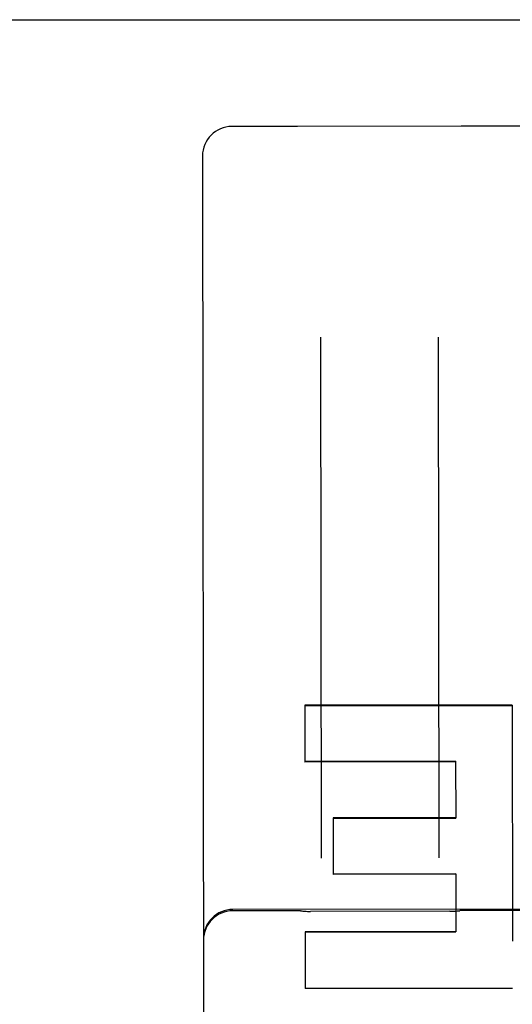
# Model space of a CAD drawing. Header units: inches. Extents: x 0 to 286, y 0 to 185.
# Tile 37 of 72: x 107.352 to 107.874, y 131.899 to 132.943. Entities that reach past the tile are written whole.
import ezdxf

# ---------------------------------------------------------------- set-up
doc = ezdxf.new("R2010")
doc.units = ezdxf.units.IN
doc.header["$LTSCALE"] = 15.75
doc.header["$MEASUREMENT"] = 0
doc.linetypes.add('HIDDEN', pattern=[0.2, 0.1, -0.1])
doc.layers.get('0').update_dxf_attribs({"linetype": 'CONTINUOUS'})
doc.layers.add('02___PRT_ALL_AXES', color=7, linetype='CONTINUOUS')
doc.layers.add('DEFAULT_2', color=8, linetype='HIDDEN')

msp = doc.modelspace()

# ---------------------------------------------------------------- linework, layer by layer
at = {"color": 3, "linetype": 'Continuous'}
msp.add_line((76.0084979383, 132.9425703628), (110.7379979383, 132.9425703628), dxfattribs=at)
at = {"layer": '02___PRT_ALL_AXES', "color": 8, "linetype": 'HIDDEN'}
for p, q in [((107.6456029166, 132.8294672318), (107.5768529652, 132.8293854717)), ((107.8198915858, 132.8296683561), (107.6463141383, 132.8294619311)), ((107.8956027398, 132.8297645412), (107.8206027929, 132.8296753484)), ((108.3903391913, 132.0005765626), (107.5778397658, 131.999610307)), ((107.6465913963, 131.9982801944), (107.5778414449, 131.9981984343)), ((107.8079552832, 131.9976515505), (107.6602293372, 131.9974758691)), ((107.8965912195, 131.9985775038), (107.8215912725, 131.998488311))]:
    msp.add_line(p, q, dxfattribs=at)
at = {"layer": 'DEFAULT_2', "color": 8, "linetype": 'HIDDEN'}
for p, q in [((107.6463141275, 132.8294619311), (107.6460349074, 132.829464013)), ((107.8201708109, 132.8296711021), (107.8198915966, 132.8296683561)), ((107.545640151, 132.798098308), (107.5478940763, 130.9028306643)), ((107.6708686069, 132.6060699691), (107.6715251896, 132.0539665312)), ((107.7965251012, 132.0541151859), (107.7958685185, 132.6062186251)), ((107.8739680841, 132.2162552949), (107.6541278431, 132.2160754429)), ((107.6541278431, 132.2160754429), (107.654199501, 132.155820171)), ((107.6541286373, 132.2154075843), (107.8739688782, 132.2155875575)), ((107.8739680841, 132.2162552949), (107.8742655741, 131.9658688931)), ((107.8140386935, 132.1565953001), (107.6541988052, 132.1564052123)), ((107.8140393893, 132.1560102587), (107.654199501, 132.155820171)), ((107.8140386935, 132.1565953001), (107.8141102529, 132.0964228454)), ((107.8141096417, 132.0969367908), (107.6842697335, 132.0967823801)), ((107.6842697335, 132.0967823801), (107.6843412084, 132.0366810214)), ((107.6842703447, 132.0962684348), (107.8141102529, 132.0964228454)), ((107.814180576, 132.0372899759), (107.6843406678, 132.0371355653)), ((107.8141811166, 132.036835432), (107.6843412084, 132.0366810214)), ((107.814180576, 132.0372899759), (107.8142538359, 131.9756876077)), ((107.8142533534, 131.9760933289), (107.6544134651, 131.9759032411)), ((107.6544134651, 131.9759032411), (107.6544848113, 131.9159101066)), ((107.6544139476, 131.97549752), (107.8142538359, 131.9756876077)), ((107.8743250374, 131.9157131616), (107.6544848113, 131.9159101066))]:
    msp.add_line(p, q, dxfattribs=at)
for points in [[(107.6495573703, 131.9981071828), (107.6498259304, 131.9980758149), (107.6510105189, 131.9979468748), (107.6521917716, 131.9978336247), (107.6533691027, 131.9977360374), (107.6545419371, 131.9976540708), (107.6557096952, 131.9975876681), (107.65687181, 131.9975367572), (107.6580277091, 131.9975012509), (107.6591766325, 131.9974810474), (107.660230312, 131.9974758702)], [(107.8079543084, 131.9976515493), (107.8090080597, 131.9976592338), (107.8101570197, 131.9976821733), (107.81131292, 131.9977204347), (107.8124750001, 131.9977741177), (107.8136426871, 131.9978433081), (107.8148154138, 131.997928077), (107.8159926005, 131.9980284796), (107.8171736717, 131.9981445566), (107.8183580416, 131.9982763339), (107.8186257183, 131.9983082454)]]:
    msp.add_lwpolyline(points, dxfattribs=at)
for centre, radius, start, end in [((107.5768901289, 132.7981354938), 0.03125, 90.0681383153, 180.0681383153), ((107.6456326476, 132.8044672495), 0.025, 89.07783794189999, 90.0681383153), ((107.8206325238, 132.8046753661), 0.025, 90.0681383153, 91.05843868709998), ((107.5778769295, 131.9683603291), 0.03125, 90.0681383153, 180.0681383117), ((107.5778786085, 131.9669484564), 0.03125, 90.0681383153, 180.068138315), ((107.6466211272, 131.9732802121), 0.025, 83.2546939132, 90.0681383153), ((107.8216210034, 131.9734883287), 0.025, 90.0681383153, 96.88158270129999)]:
    msp.add_arc(centre, radius, start, end, dxfattribs=at)
msp.add_ellipse((181.2441799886, 131.9433718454), major_axis=(2556.8113017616, -2.290533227), ratio=3.63953e-05, start_param=-1.5995820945, end_param=-1.5994960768, dxfattribs=at)

doc.saveas('drawing.dxf')
